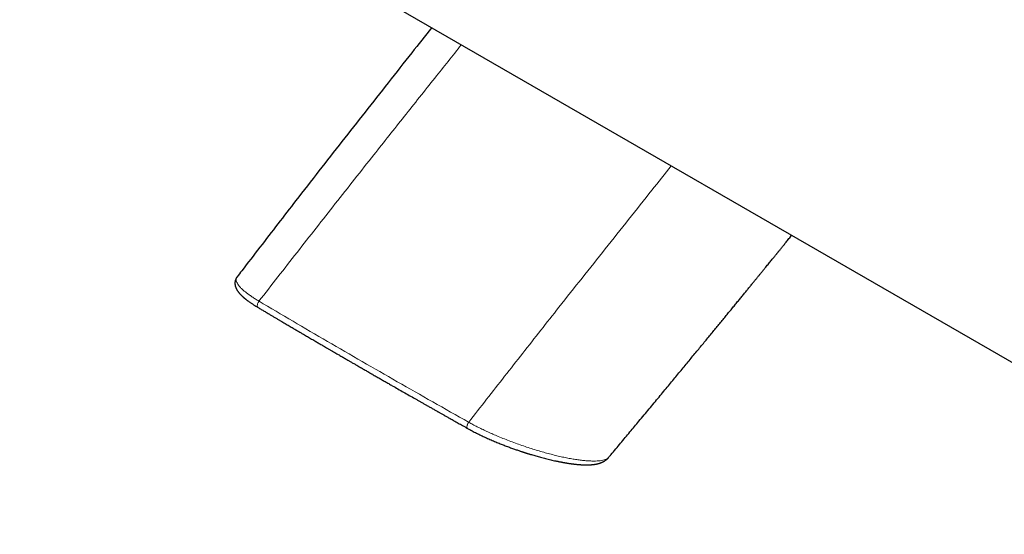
# Model space of a CAD drawing. Header units: millimetres. Extents: x 8 to 754, y 12 to 417.
# Tile 51 of 69: x 560 to 674, y 126 to 186. Entities that reach past the tile are written whole.
import ezdxf

# ---------------------------------------------------------------- set-up
doc = ezdxf.new("R2010")
doc.units = ezdxf.units.MM

msp = doc.modelspace()

# ---------------------------------------------------------------- linework, layer by layer
at = {"color": 7, "linetype": 'Continuous', "lineweight": 30}
for p, q in [((533.12, 227.73), (710.03, 125.6)), ((584.9, 155.63), (584.9, 155.64))]:
    msp.add_line(p, q, dxfattribs=at)
for points, knots in [([(607.6, 184.73), (606.82, 183.75), (605.13, 181.61), (602.53, 178.33), (599.82, 174.88), (597.12, 171.45), (594.44, 168), (591.94, 164.8), (589.65, 161.83), (587.54, 159.09), (585.96, 157.03), (585.08, 155.88), (584.9, 155.64)], [0, 0, 0, 0, 0.1015654, 0.2220933, 0.3402232, 0.458427, 0.5767658, 0.6953003, 0.7886115, 0.8821108, 0.9758275, 1, 1, 1, 1]), ([(628.25, 134.59), (628.34, 134.69), (628.61, 135.01), (629.07, 135.56), (629.63, 136.23), (630.18, 136.89), (630.72, 137.54), (631.25, 138.18), (631.8, 138.84), (632.38, 139.53), (632.97, 140.23), (633.54, 140.93), (634.11, 141.61), (634.66, 142.28), (635.2, 142.93), (635.71, 143.54), (636.2, 144.14), (636.68, 144.72), (637.16, 145.29), (637.62, 145.86), (638.07, 146.41), (638.52, 146.95), (638.96, 147.48), (639.39, 148), (639.8, 148.51), (640.21, 149), (640.61, 149.49), (641, 149.97), (641.39, 150.44), (641.77, 150.91), (642.14, 151.36), (642.51, 151.8), (642.86, 152.23), (643.2, 152.65), (643.53, 153.05), (643.84, 153.44), (644.15, 153.81), (644.45, 154.17), (644.73, 154.52), (645, 154.85), (645.26, 155.17), (645.49, 155.46), (645.72, 155.74), (645.94, 156.01), (646.16, 156.27), (646.36, 156.52), (646.56, 156.76), (646.74, 156.99), (646.92, 157.21), (647.09, 157.41), (647.24, 157.6), (647.39, 157.78), (647.53, 157.95), (647.65, 158.11), (647.76, 158.23), (647.84, 158.33), (647.9, 158.41), (647.96, 158.49), (648.04, 158.58), (648.13, 158.69), (648.23, 158.82), (648.35, 158.96), (648.47, 159.11), (648.6, 159.27), (648.74, 159.44), (648.88, 159.62), (649.03, 159.8), (649.19, 160), (649.37, 160.21), (649.5, 160.38), (649.57, 160.47), (649.59, 160.49)], [0, 0, 0, 0, 0.011575, 0.03792, 0.063875, 0.089442, 0.114621, 0.139414, 0.163821, 0.191809, 0.219275, 0.246219, 0.272644, 0.298549, 0.323936, 0.347398, 0.370401, 0.392946, 0.415033, 0.436663, 0.458095, 0.47906, 0.499557, 0.519588, 0.539152, 0.558251, 0.576883, 0.59505, 0.613583, 0.631606, 0.649118, 0.666121, 0.682614, 0.698597, 0.71407, 0.729035, 0.743489, 0.757435, 0.770871, 0.783798, 0.79552, 0.806789, 0.817606, 0.82797, 0.837881, 0.847644, 0.856924, 0.865721, 0.874034, 0.881864, 0.88921, 0.896073, 0.902616, 0.908649, 0.914173, 0.917189, 0.920051, 0.923057, 0.9263, 0.930855, 0.935809, 0.941161, 0.94691, 0.953058, 0.959484, 0.966295, 0.973489, 0.981069, 0.989199, 0.997729, 1, 1, 1, 1]), ([(584.89, 155.64), (584.88, 155.63), (584.86, 155.6), (584.84, 155.57), (584.82, 155.53), (584.8, 155.5), (584.78, 155.47), (584.77, 155.45), (584.76, 155.43), (584.75, 155.41), (584.74, 155.39), (584.74, 155.37), (584.73, 155.35), (584.72, 155.33), (584.71, 155.3), (584.7, 155.27), (584.69, 155.24), (584.68, 155.21), (584.67, 155.18), (584.67, 155.16), (584.66, 155.13), (584.65, 155.1), (584.65, 155.07), (584.64, 155.03), (584.64, 154.99), (584.64, 154.94), (584.64, 154.9), (584.64, 154.86), (584.64, 154.82), (584.64, 154.78), (584.65, 154.74), (584.65, 154.7), (584.66, 154.66), (584.67, 154.62), (584.68, 154.58), (584.69, 154.54), (584.7, 154.5), (584.71, 154.47), (584.72, 154.45), (584.73, 154.43), (584.73, 154.4), (584.74, 154.38), (584.75, 154.35), (584.76, 154.33), (584.77, 154.31), (584.78, 154.29), (584.79, 154.27), (584.8, 154.25), (584.82, 154.22), (584.83, 154.19), (584.85, 154.16), (584.86, 154.14), (584.88, 154.11), (584.89, 154.09), (584.9, 154.07), (584.91, 154.06), (584.92, 154.04), (584.94, 154.02), (584.96, 153.99), (584.98, 153.96), (585, 153.93), (585.02, 153.9), (585.05, 153.87), (585.07, 153.84), (585.09, 153.81), (585.12, 153.77), (585.16, 153.73), (585.2, 153.68), (585.24, 153.63), (585.29, 153.58), (585.35, 153.53), (585.4, 153.48), (585.45, 153.43), (585.49, 153.39), (585.53, 153.35), (585.57, 153.32), (585.6, 153.29), (585.63, 153.26), (585.66, 153.24), (585.69, 153.21), (585.72, 153.19), (585.75, 153.16), (585.78, 153.13), (585.82, 153.1), (585.86, 153.07), (585.91, 153.03), (585.97, 152.98), (586.04, 152.93), (586.12, 152.87), (586.21, 152.8), (586.31, 152.73), (586.43, 152.65), (586.55, 152.56), (586.68, 152.48), (586.82, 152.38), (586.98, 152.28), (587.15, 152.18), (587.27, 152.11), (587.33, 152.07)], [0, 0, 0, 0, 0.012453, 0.023874, 0.034258, 0.043523, 0.051299, 0.057552, 0.06271, 0.067504, 0.071935, 0.076228, 0.081515, 0.08795, 0.095535, 0.103512, 0.110787, 0.117358, 0.125029, 0.131677, 0.137514, 0.144783, 0.153002, 0.16228, 0.172725, 0.183986, 0.194296, 0.204946, 0.214705, 0.223951, 0.233072, 0.244047, 0.255233, 0.267288, 0.277874, 0.289436, 0.299786, 0.306362, 0.312488, 0.318501, 0.325707, 0.332364, 0.339787, 0.346621, 0.352463, 0.358575, 0.364332, 0.370736, 0.37785, 0.38582, 0.394649, 0.404299, 0.411424, 0.417566, 0.422726, 0.426952, 0.431749, 0.437842, 0.445137, 0.456644, 0.466967, 0.476188, 0.484985, 0.493517, 0.502014, 0.511327, 0.525571, 0.540448, 0.555399, 0.570791, 0.586992, 0.602177, 0.615999, 0.628471, 0.639796, 0.650188, 0.659645, 0.66733, 0.6748, 0.682177, 0.689463, 0.697034, 0.704451, 0.713327, 0.723661, 0.735451, 0.748696, 0.764332, 0.781597, 0.800488, 0.820999, 0.843124, 0.866853, 0.890687, 0.91593, 0.94257, 0.970598, 1, 1, 1, 1]), ([(587.34, 152.07), (587.46, 151.99), (587.7, 151.85), (588.06, 151.64), (588.41, 151.43), (588.75, 151.23), (589.07, 151.04), (589.38, 150.86), (589.68, 150.68), (589.96, 150.52), (590.22, 150.36), (590.48, 150.21), (590.73, 150.06), (590.97, 149.92), (591.2, 149.79), (591.42, 149.66), (591.63, 149.53), (591.83, 149.41), (592.02, 149.3), (592.2, 149.2), (592.37, 149.1), (592.56, 148.99), (592.76, 148.87), (593, 148.73), (593.23, 148.6), (593.47, 148.46), (593.71, 148.32), (594.01, 148.14), (594.36, 147.94), (594.77, 147.7), (595.14, 147.48), (595.46, 147.3), (595.74, 147.14), (596.01, 146.98), (596.28, 146.82), (596.54, 146.67), (596.78, 146.53), (597, 146.4), (597.22, 146.27), (597.42, 146.16), (597.61, 146.04), (597.79, 145.94), (597.95, 145.85), (598.1, 145.76), (598.25, 145.67), (598.41, 145.58), (598.58, 145.49), (598.76, 145.38), (598.96, 145.26), (599.18, 145.14), (599.4, 145.01), (599.68, 144.85), (600.04, 144.64), (600.46, 144.4), (600.89, 144.15), (601.31, 143.91), (601.74, 143.67), (602.16, 143.42), (602.58, 143.18), (603.29, 142.77), (604.31, 142.19), (605.29, 141.63), (605.93, 141.27), (606.23, 141.1), (606.53, 140.93), (606.82, 140.76), (607.08, 140.61), (607.3, 140.49), (607.48, 140.39), (607.66, 140.29), (607.83, 140.19), (608, 140.09), (608.15, 140.01), (608.27, 139.94), (608.38, 139.87), (608.5, 139.81), (608.63, 139.73), (608.77, 139.65), (608.92, 139.57), (609.07, 139.48), (609.23, 139.4), (609.4, 139.3), (609.57, 139.2), (609.76, 139.09), (609.97, 138.98), (610.2, 138.85), (610.43, 138.72), (610.68, 138.58), (610.94, 138.43), (611.21, 138.28), (611.49, 138.12), (611.68, 138.01), (611.77, 137.96)], [0, 0, 0, 0, 0.015564, 0.030668, 0.045311, 0.059494, 0.073217, 0.08648, 0.098564, 0.110238, 0.121504, 0.13236, 0.142807, 0.152846, 0.162475, 0.171695, 0.180506, 0.188908, 0.196762, 0.204221, 0.211286, 0.217956, 0.227465, 0.237033, 0.246777, 0.256699, 0.266798, 0.277073, 0.293578, 0.31052, 0.327898, 0.339185, 0.350649, 0.36213, 0.373188, 0.383795, 0.393951, 0.403115, 0.411879, 0.420242, 0.428205, 0.435768, 0.441781, 0.447887, 0.454228, 0.460803, 0.467613, 0.474656, 0.483259, 0.492153, 0.501169, 0.510283, 0.527312, 0.54467, 0.562149, 0.579481, 0.596663, 0.613701, 0.630698, 0.647695, 0.701113, 0.754531, 0.766496, 0.778462, 0.790428, 0.802355, 0.813973, 0.821384, 0.82864, 0.83574, 0.842686, 0.849477, 0.856157, 0.860216, 0.864656, 0.869479, 0.874682, 0.880267, 0.886234, 0.892209, 0.898524, 0.905177, 0.91217, 0.919502, 0.928085, 0.937091, 0.94652, 0.956371, 0.966644, 0.97734, 0.988459, 1, 1, 1, 1]), ([(611.79, 137.95), (611.87, 137.91), (612.04, 137.81), (612.3, 137.67), (612.56, 137.53), (612.83, 137.4), (613.09, 137.27), (613.35, 137.15), (613.6, 137.03), (613.85, 136.91), (614.12, 136.79), (614.38, 136.67), (614.66, 136.55), (614.93, 136.44), (615.19, 136.33), (615.45, 136.22), (615.7, 136.12), (615.94, 136.03), (616.18, 135.94), (616.42, 135.84), (616.67, 135.75), (616.9, 135.67), (617.13, 135.59), (617.34, 135.51), (617.55, 135.44), (617.73, 135.38), (617.89, 135.32), (618.04, 135.27), (618.16, 135.23), (618.28, 135.19), (618.38, 135.16), (618.46, 135.13), (618.53, 135.11), (618.59, 135.09), (618.62, 135.08), (618.65, 135.08), (618.67, 135.07), (618.69, 135.06), (618.73, 135.05), (618.77, 135.03), (618.84, 135.02), (618.92, 134.99), (619.01, 134.96), (619.12, 134.93), (619.28, 134.88), (619.5, 134.82), (619.76, 134.74), (620.03, 134.66), (620.31, 134.59), (620.6, 134.51), (620.89, 134.44), (621.18, 134.36), (621.48, 134.29), (621.78, 134.22), (622.03, 134.17), (622.22, 134.13), (622.36, 134.1), (622.5, 134.07), (622.62, 134.05), (622.73, 134.03), (622.83, 134.01), (622.91, 133.99), (622.98, 133.98), (623.04, 133.97), (623.09, 133.96), (623.13, 133.95), (623.17, 133.95), (623.21, 133.94), (623.27, 133.93), (623.35, 133.92), (623.43, 133.9), (623.53, 133.89), (623.64, 133.87), (623.75, 133.86), (623.87, 133.84), (623.96, 133.83), (624.03, 133.82), (624.08, 133.81), (624.12, 133.81), (624.16, 133.8), (624.18, 133.8), (624.23, 133.79), (624.29, 133.79), (624.37, 133.78), (624.47, 133.77), (624.55, 133.76), (624.61, 133.75), (624.65, 133.75), (624.69, 133.75), (624.74, 133.74), (624.78, 133.74), (624.82, 133.74), (624.86, 133.73), (624.89, 133.73), (624.91, 133.73), (624.94, 133.73), (624.96, 133.73), (625, 133.72), (625.04, 133.72), (625.1, 133.72), (625.16, 133.71), (625.22, 133.71), (625.29, 133.71), (625.35, 133.71), (625.4, 133.71), (625.44, 133.7), (625.48, 133.7), (625.51, 133.7), (625.54, 133.7), (625.58, 133.7), (625.62, 133.7), (625.67, 133.7), (625.73, 133.7), (625.79, 133.7), (625.86, 133.7), (625.92, 133.71), (625.98, 133.71), (626.03, 133.71), (626.07, 133.71), (626.12, 133.72), (626.17, 133.72), (626.22, 133.72), (626.27, 133.73), (626.32, 133.73), (626.36, 133.74), (626.41, 133.74), (626.46, 133.75), (626.5, 133.75), (626.55, 133.76), (626.59, 133.76), (626.63, 133.77), (626.67, 133.78), (626.72, 133.78), (626.76, 133.79), (626.81, 133.8), (626.86, 133.81), (626.9, 133.82), (626.95, 133.83), (626.99, 133.84), (627.03, 133.85), (627.07, 133.86), (627.1, 133.87), (627.13, 133.88), (627.16, 133.89), (627.19, 133.9), (627.22, 133.91), (627.26, 133.92), (627.29, 133.93), (627.32, 133.95), (627.36, 133.96), (627.4, 133.98), (627.44, 133.99), (627.48, 134.01), (627.53, 134.03), (627.57, 134.05), (627.61, 134.08), (627.65, 134.1), (627.7, 134.12), (627.75, 134.15), (627.81, 134.19), (627.87, 134.23), (627.93, 134.28), (627.98, 134.32), (628.03, 134.36), (628.07, 134.4), (628.1, 134.43), (628.13, 134.45), (628.14, 134.46), (628.16, 134.48), (628.17, 134.5), (628.2, 134.52), (628.23, 134.56), (628.25, 134.58), (628.26, 134.59)], [0, 0, 0, 0, 0.015453, 0.030546, 0.045289, 0.059691, 0.073762, 0.087263, 0.100455, 0.11334, 0.125923, 0.139856, 0.153403, 0.166566, 0.179316, 0.191621, 0.203494, 0.21495, 0.226, 0.23814, 0.249768, 0.260905, 0.271569, 0.281742, 0.291413, 0.300568, 0.308064, 0.314892, 0.321045, 0.32652, 0.331315, 0.335432, 0.338871, 0.341631, 0.343043, 0.344177, 0.345034, 0.346144, 0.347986, 0.350231, 0.352823, 0.356951, 0.361734, 0.367146, 0.372797, 0.38548, 0.398657, 0.412334, 0.426518, 0.44122, 0.456357, 0.471739, 0.487791, 0.504116, 0.520687, 0.528557, 0.536465, 0.544307, 0.551599, 0.558283, 0.56347, 0.568223, 0.572543, 0.576412, 0.579055, 0.581332, 0.583326, 0.585584, 0.589446, 0.594056, 0.599415, 0.60552, 0.612263, 0.6191, 0.626465, 0.63436, 0.637607, 0.640758, 0.643454, 0.645683, 0.647453, 0.649126, 0.6541, 0.659796, 0.666195, 0.673037, 0.675931, 0.678887, 0.681906, 0.684985, 0.688122, 0.691083, 0.693604, 0.695872, 0.697609, 0.699191, 0.701041, 0.703157, 0.7068, 0.711023, 0.715539, 0.720227, 0.725087, 0.730119, 0.733832, 0.737007, 0.739618, 0.7418, 0.744248, 0.747064, 0.750246, 0.753604, 0.758983, 0.764486, 0.77, 0.775133, 0.779494, 0.783572, 0.787393, 0.791199, 0.795368, 0.799905, 0.804604, 0.808894, 0.812372, 0.816105, 0.820577, 0.825287, 0.829504, 0.83322, 0.836651, 0.840522, 0.84432, 0.848571, 0.853227, 0.857646, 0.862021, 0.865922, 0.870248, 0.874414, 0.878077, 0.881267, 0.884248, 0.886578, 0.889322, 0.892698, 0.896406, 0.899678, 0.902475, 0.906298, 0.909979, 0.914009, 0.918065, 0.922609, 0.927315, 0.931655, 0.935647, 0.939336, 0.945235, 0.951345, 0.957488, 0.963663, 0.969868, 0.974438, 0.979027, 0.983525, 0.984955, 0.986344, 0.988038, 0.99025, 0.992981, 0.996231, 1, 1, 1, 1])]:
    msp.add_open_spline(points, degree=3, knots=knots, dxfattribs=at)
at = {"color": 252, "linetype": 'Continuous', "lineweight": 0}
for points, knots in [([(587.44, 152.81), (588.18, 153.75), (589.66, 155.65), (591.88, 158.5), (594.12, 161.34), (596.35, 164.19), (598.6, 167.04), (601.28, 170.44), (604.4, 174.37), (607.8, 178.65), (610.02, 181.44), (611.05, 182.74)], [0, 0, 0, 0, 0.094375, 0.188994, 0.283828, 0.378844, 0.474012, 0.5693, 0.719206, 0.86921, 1, 1, 1, 1]), ([(635.55, 168.6), (634.79, 167.65), (633.13, 165.57), (630.57, 162.35), (627.85, 158.93), (625.14, 155.51), (622.63, 152.34), (620.32, 149.41), (618.21, 146.72), (616.1, 144.04), (614, 141.36), (612.61, 139.57), (611.91, 138.68)], [0, 0, 0, 0, 0.095333, 0.209887, 0.324418, 0.438871, 0.553192, 0.642888, 0.732443, 0.82183, 0.911025, 1, 1, 1, 1]), ([(587.44, 152.81), (587.3, 152.89), (587.01, 153.07), (586.62, 153.32), (586.26, 153.58), (585.94, 153.82), (585.65, 154.05), (585.39, 154.29), (585.16, 154.54), (584.98, 154.78), (584.86, 155), (584.79, 155.2), (584.78, 155.39), (584.82, 155.53), (584.87, 155.61), (584.9, 155.63)], [0, 0, 0, 0, 0.070642, 0.141536, 0.212643, 0.283903, 0.355244, 0.426588, 0.512409, 0.598714, 0.68545, 0.772515, 0.859778, 0.947518, 1, 1, 1, 1]), ([(587.45, 152.8), (587.43, 152.77), (587.38, 152.7), (587.31, 152.58), (587.27, 152.44), (587.24, 152.31), (587.25, 152.2), (587.28, 152.11), (587.32, 152.08), (587.34, 152.07)], [0, 0, 0, 0, 0.131373, 0.277043, 0.431633, 0.587496, 0.737165, 0.875859, 1, 1, 1, 1]), ([(611.9, 138.69), (610.5, 139.47), (607.71, 141.05), (603.58, 143.41), (599.48, 145.76), (595.43, 148.11), (591.41, 150.46), (588.77, 152.02), (587.45, 152.8)], [0, 0, 0, 0, 0.166673, 0.333338, 0.5, 0.666662, 0.833327, 1, 1, 1, 1]), ([(611.91, 138.68), (611.89, 138.65), (611.84, 138.58), (611.78, 138.45), (611.73, 138.32), (611.7, 138.19), (611.7, 138.08), (611.73, 138), (611.76, 137.96), (611.79, 137.95), (611.79, 137.95)], [0, 0, 0, 0, 0.130708, 0.275642, 0.42945, 0.584524, 0.733437, 0.871429, 0.996966, 1, 1, 1, 1]), ([(628.25, 134.59), (628.22, 134.56), (628.14, 134.47), (627.96, 134.37), (627.72, 134.28), (627.43, 134.21), (627.1, 134.17), (626.72, 134.15), (626.29, 134.15), (625.83, 134.17), (625.33, 134.21), (624.8, 134.27), (624.24, 134.36), (623.64, 134.46), (623.02, 134.58), (622.37, 134.73), (621.7, 134.89), (621.01, 135.07), (620.31, 135.27), (619.59, 135.48), (618.85, 135.72), (618.11, 135.97), (617.37, 136.23), (616.63, 136.51), (615.9, 136.79), (615.22, 137.08), (614.59, 137.35), (614.01, 137.61), (613.45, 137.88), (612.91, 138.14), (612.4, 138.41), (612.07, 138.59), (611.91, 138.68)], [0, 0, 0, 0, 0.027989, 0.063946, 0.099741, 0.135572, 0.171334, 0.206873, 0.242292, 0.277687, 0.313151, 0.348505, 0.38359, 0.418518, 0.453404, 0.488366, 0.523257, 0.557901, 0.592376, 0.626766, 0.661168, 0.695631, 0.729931, 0.76381, 0.797507, 0.831298, 0.85952, 0.887656, 0.915734, 0.943789, 0.971862, 1, 1, 1, 1])]:
    msp.add_open_spline(points, degree=3, knots=knots, dxfattribs=at)

doc.saveas('drawing.dxf')
